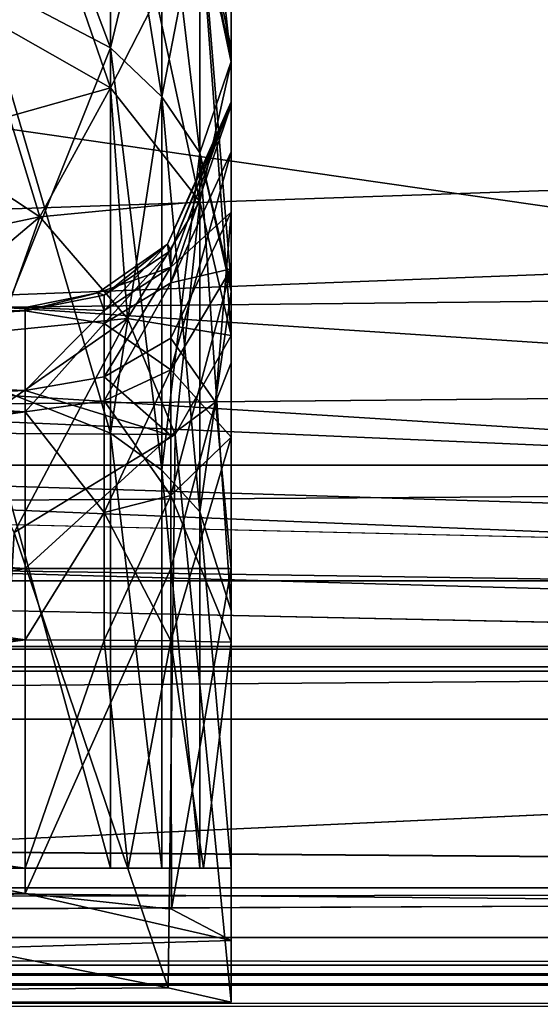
# Model space of a CAD drawing. Header units: metres. Extents: x -904 to 0, y -908 to 0.
# Tile 37 of 154: x -190 to -178, y -860 to -836. Entities that reach past the tile are written whole.
import ezdxf

# ---------------------------------------------------------------- set-up
doc = ezdxf.new("R2010")
doc.units = ezdxf.units.M

msp = doc.modelspace()

# ---------------------------------------------------------------- linework, layer by layer
at = {"layer": 'None01'}
for points in [[(-76.866982, -851.30072, 2029.104126), (-76.866982, -851.30072, 2023.752563), (-826.860718, -851.30072, 2029.104126)], [(-76.866982, -851.30072, 2023.752563), (-826.860718, -851.30072, 2023.752563), (-826.860718, -851.30072, 2029.104126)], [(-76.866982, -857.100769, 2034.904175), (-76.866982, -851.30072, 2029.104126), (-826.860718, -857.100769, 2034.904175)], [(-76.866982, -851.30072, 2029.104126), (-826.860718, -851.30072, 2029.104126), (-826.860718, -857.100769, 2034.904175)], [(-76.866982, -857.100769, 2051.215088), (-826.860718, -857.100769, 2051.215088), (-76.866982, -851.30072, 2057.015381)], [(-826.860718, -857.100769, 2051.215088), (-826.860718, -851.30072, 2057.015381), (-76.866982, -851.30072, 2057.015381)], [(-76.866982, -851.30072, 2063.059814), (-76.866982, -851.30072, 2057.015381), (-826.860718, -851.30072, 2063.059814)], [(-76.866982, -851.30072, 2057.015381), (-826.860718, -851.30072, 2057.015381), (-826.860718, -851.30072, 2063.059814)], [(-826.860718, -858.307312, 2023.139526), (-826.860718, -851.30072, 2023.752563), (-77.866982, -857.11731, 2023.243652)], [(-826.860718, -851.30072, 2023.752563), (-76.866982, -851.30072, 2023.752563), (-77.866982, -857.11731, 2023.243652)], [(-826.860718, -851.30072, 164.652542), (-826.860718, -851.30072, 170.004181), (-76.866982, -851.30072, 164.652542)], [(-826.860718, -851.30072, 170.004181), (-76.866982, -851.30072, 170.004181), (-76.866982, -851.30072, 164.652542)], [(-826.860718, -851.30072, 170.004181), (-826.860718, -857.100769, 175.804169), (-76.866982, -851.30072, 170.004181)], [(-826.860718, -857.100769, 175.804169), (-76.866982, -857.100769, 175.804169), (-76.866982, -851.30072, 170.004181)], [(-76.866982, -857.100769, 192.115189), (-826.860718, -857.100769, 192.115189), (-76.866982, -851.30072, 197.915314)], [(-826.860718, -857.100769, 192.115189), (-826.860718, -851.30072, 197.915314), (-76.866982, -851.30072, 197.915314)], [(-826.860718, -851.30072, 197.915314), (-826.860718, -851.30072, 203.959717), (-76.866982, -851.30072, 197.915314)], [(-826.860718, -851.30072, 203.959717), (-76.866982, -851.30072, 203.959717), (-76.866982, -851.30072, 197.915314)], [(-76.866982, -851.30072, 203.959717), (-826.860718, -851.30072, 203.959717), (-77.866982, -857.11731, 203.959717)], [(-77.866982, -857.11731, 203.959717), (-826.860718, -851.30072, 203.959717), (-826.860718, -860.329468, 203.959717)], [(-76.866982, -851.30072, 164.652542), (-76.866982, -858.307312, 164.039551), (-826.860718, -851.30072, 164.652542)], [(-76.866982, -858.307312, 164.039551), (-826.860718, -858.307312, 164.039551), (-826.860718, -851.30072, 164.652542)], [(-76.866982, -851.30072, 2063.059814), (-826.860718, -851.30072, 2063.059814), (-76.866982, -857.11731, 2063.059814)], [(-826.860718, -851.30072, 2063.059814), (-826.860718, -860.329468, 2063.059814), (-76.866982, -857.11731, 2063.059814)], [(-76.866982, -857.100769, 2051.215088), (-76.866982, -857.100769, 2034.904175), (-826.860718, -857.100769, 2051.215088)], [(-76.866982, -857.100769, 2034.904175), (-826.860718, -857.100769, 2034.904175), (-826.860718, -857.100769, 2051.215088)], [(-826.860718, -857.100769, 175.804169), (-826.860718, -857.100769, 192.115189), (-76.866982, -857.100769, 175.804169)], [(-826.860718, -857.100769, 192.115189), (-76.866982, -857.100769, 192.115189), (-76.866982, -857.100769, 175.804169)], [(-77.866982, -857.11731, 2023.243652), (-77.866982, -858.307312, 2023.139526), (-826.860718, -858.307312, 2023.139526)], [(-826.860718, -860.329468, 203.959717), (-77.866982, -860.329468, 203.959717), (-77.866982, -857.11731, 203.959717)], [(-76.866982, -857.11731, 2063.059814), (-826.860718, -860.329468, 2063.059814), (-77.866982, -860.329468, 2063.059814)], [(-77.866982, -858.307312, 2023.139526), (-77.866982, -858.974426, 2022.797363), (-826.860718, -858.307312, 2023.139526)], [(-77.866982, -858.974426, 2022.797363), (-826.860718, -858.974426, 2022.797363), (-826.860718, -858.307312, 2023.139526)], [(-76.866982, -858.307312, 164.039551), (-76.866982, -858.974426, 163.697372), (-826.860718, -858.307312, 164.039551)], [(-76.866982, -858.974426, 163.697372), (-826.860718, -858.974426, 163.697372), (-826.860718, -858.307312, 164.039551)], [(-77.866982, -858.974426, 2022.797363), (-77.866982, -859.218689, 2022.088501), (-826.860718, -858.974426, 2022.797363)], [(-77.866982, -859.218689, 2022.088501), (-826.860718, -859.218689, 2022.088501), (-826.860718, -858.974426, 2022.797363)], [(-76.866982, -858.974426, 163.697372), (-76.866982, -859.218689, 162.988464), (-826.860718, -858.974426, 163.697372)], [(-76.866982, -859.218689, 162.988464), (-826.860718, -859.218689, 162.988464), (-826.860718, -858.974426, 163.697372)], [(-77.866982, -859.218689, 2022.088501), (-77.866982, -859.460999, 2021.63208), (-826.860718, -859.218689, 2022.088501)], [(-77.866982, -859.460999, 2021.63208), (-826.860718, -859.460999, 2021.63208), (-826.860718, -859.218689, 2022.088501)], [(-76.866982, -859.218689, 162.988464), (-76.866982, -859.460999, 162.532104), (-826.860718, -859.218689, 162.988464)], [(-76.866982, -859.460999, 162.532104), (-826.860718, -859.460999, 162.532104), (-826.860718, -859.218689, 162.988464)], [(-77.866982, -859.460999, 2021.63208), (-77.866982, -859.977722, 2021.631104), (-826.860718, -859.460999, 2021.63208)], [(-77.866982, -859.977722, 2021.631104), (-826.860718, -859.977722, 2021.631104), (-826.860718, -859.460999, 2021.63208)], [(-76.866982, -859.460999, 162.532104), (-76.866982, -859.977722, 162.531128), (-826.860718, -859.460999, 162.532104)], [(-76.866982, -859.977722, 162.531128), (-826.860718, -859.977722, 162.531128), (-826.860718, -859.460999, 162.532104)]]:
    msp.add_3dface(points, dxfattribs=at)
at = {"layer": 'None0123'}
for points in [[(-797.406494, -846.830994, 214.358002), (-66.406494, -846.830994, 214.358002), (-797.406494, -851.830994, 214.358002)], [(-66.406494, -846.830994, 214.358002), (-66.406494, -851.830994, 214.358002), (-797.406494, -851.830994, 214.358002)], [(-66.406494, -851.830994, 2014.358032), (-66.406494, -846.830994, 2014.358032), (-797.406494, -851.830994, 2014.358032)], [(-66.406494, -846.830994, 2014.358032), (-797.406494, -846.830994, 2014.358032), (-797.406494, -851.830994, 2014.358032)], [(-66.406494, -846.830994, 2014.358032), (-66.406494, -846.830994, 214.358002), (-797.406494, -846.830994, 2014.358032)], [(-66.406494, -846.830994, 214.358002), (-797.406494, -846.830994, 214.358002), (-797.406494, -846.830994, 2014.358032)], [(-797.406494, -851.830994, 2014.358032), (-797.406494, -851.830994, 214.358002), (-66.406494, -851.830994, 2014.358032)], [(-797.406494, -851.830994, 214.358002), (-66.406494, -851.830994, 214.358002), (-66.406494, -851.830994, 2014.358032)]]:
    msp.add_3dface(points, dxfattribs=at)
at = {"layer": 'None012319'}
for points in [[(-185.347168, -836.699768, 2030.17334), (-188.276535, -826.955139, 2020.184204), (-186.1082, -833.108459, 2031.502319)], [(-185.347168, -836.699768, 2030.17334), (-185.347168, -833.987732, 2019.452271), (-188.276535, -826.955139, 2020.184204)], [(-191.52034, -834.986572, 2045.314209), (-188.276108, -836.690491, 2043.974121), (-191.520187, -828.106812, 2033.570435)], [(-188.276108, -836.690491, 2043.974121), (-188.275879, -830.109985, 2032.741577), (-191.520187, -828.106812, 2033.570435)], [(-188.276108, -836.690491, 2043.974121), (-187.033295, -837.881104, 2043.037842), (-188.275879, -830.109985, 2032.741577)], [(-187.033295, -837.881104, 2043.037842), (-187.033066, -831.509888, 2032.162842), (-188.275879, -830.109985, 2032.741577)], [(-188.276108, -837.664368, 1976.906738), (-191.52034, -835.820862, 1975.766357), (-188.276123, -830.345154, 1992.447998)], [(-188.276108, -837.664368, 1976.906738), (-188.276123, -830.345154, 1992.447998), (-186.108383, -833.418518, 1993.486938)], [(-187.033295, -837.881104, 2043.037842), (-186.108383, -839.240601, 2041.968628), (-187.033066, -831.509888, 2032.162842)], [(-187.033066, -831.509888, 2032.162842), (-186.108383, -839.240601, 2041.968628), (-186.1082, -833.108459, 2031.502319)], [(-186.1082, -833.108459, 2031.502319), (-186.108383, -839.240601, 2041.968628), (-185.347168, -842.45697, 2039.865723)], [(-185.347168, -842.45697, 2039.865723), (-185.347168, -836.699768, 2030.17334), (-186.1082, -833.108459, 2031.502319)], [(-186.108368, -840.423401, 1978.613403), (-188.276108, -837.664368, 1976.906738), (-186.108383, -833.418518, 1993.486938)], [(-186.108368, -840.423401, 1978.613403), (-186.108383, -833.418518, 1993.486938), (-185.347168, -837.041077, 1994.720703)], [(-185.347168, -837.041077, 1994.720703), (-186.108383, -833.418518, 1993.486938), (-185.347168, -833.77832, 2009.907471)], [(-185.347168, -833.77832, 2009.907471), (-185.347168, -833.599243, 2013.958618), (-185.347168, -838.00415, 2011.807983)], [(-185.347168, -838.00415, 2011.807983), (-185.347168, -833.599243, 2013.958618), (-185.347168, -838.084717, 2014.13562)], [(-185.347168, -833.599243, 2013.958618), (-185.347168, -833.830994, 2018.005981), (-185.347168, -838.084717, 2014.13562)], [(-185.347168, -837.041077, 1994.720703), (-185.347168, -833.77832, 2009.907471), (-185.347168, -838.00415, 2011.807983)], [(-185.347168, -838.084717, 2014.13562), (-185.347168, -833.830994, 2018.005981), (-185.347168, -833.987732, 2019.452271)], [(-185.347168, -838.084717, 2014.13562), (-185.347168, -833.987732, 2019.452271), (-185.347168, -839.213806, 2019.024902)], [(-185.347168, -833.987732, 2019.452271), (-185.347168, -836.699768, 2030.17334), (-185.347168, -839.213806, 2019.024902)], [(-191.520248, -844.780762, 2054.768555), (-188.27597, -846.056519, 2053.015869), (-191.52034, -834.986572, 2045.314209)], [(-188.27597, -846.056519, 2053.015869), (-188.276108, -836.690491, 2043.974121), (-191.52034, -834.986572, 2045.314209)], [(-191.52034, -835.820862, 1975.766357), (-188.276108, -837.664368, 1976.906738), (-192.818054, -838.938538, 1970.785522)], [(-188.27597, -846.056519, 2053.015869), (-187.033157, -846.947876, 2051.791016), (-188.276108, -836.690491, 2043.974121)], [(-187.033157, -846.947876, 2051.791016), (-187.033295, -837.881104, 2043.037842), (-188.276108, -836.690491, 2043.974121)], [(-185.347168, -839.213806, 2019.024902), (-185.347168, -836.699768, 2030.17334), (-185.347168, -842.056396, 2023.023315)], [(-185.347168, -836.699768, 2030.17334), (-185.347168, -842.45697, 2039.865723), (-185.347168, -842.056396, 2023.023315)], [(-185.347168, -843.677917, 1980.626709), (-186.108368, -840.423401, 1978.613403), (-185.347168, -837.041077, 1994.720703)], [(-185.347168, -838.00415, 2011.807983), (-185.347168, -840.683655, 2001.088501), (-185.347168, -837.041077, 1994.720703)], [(-185.347168, -840.683655, 2001.088501), (-185.347168, -843.677917, 1980.626709), (-185.347168, -837.041077, 1994.720703)], [(-188.276108, -837.664368, 1976.906738), (-189.995285, -840.799683, 1971.027344), (-192.818054, -838.938538, 1970.785522)], [(-189.995285, -840.799683, 1971.027344), (-188.276108, -837.664368, 1976.906738), (-186.108368, -840.423401, 1978.613403)], [(-187.033157, -846.947876, 2051.791016), (-186.108276, -847.965576, 2050.392578), (-187.033295, -837.881104, 2043.037842)], [(-186.108276, -847.965576, 2050.392578), (-186.108383, -839.240601, 2041.968628), (-187.033295, -837.881104, 2043.037842)], [(-186.81163, -842.020325, 2007.116455), (-185.347168, -838.00415, 2011.807983), (-186.891373, -841.457764, 2011.684082)], [(-185.347168, -838.00415, 2011.807983), (-185.347168, -838.084717, 2014.13562), (-186.891373, -841.457764, 2011.684082)], [(-185.347168, -838.084717, 2014.13562), (-186.811127, -841.617004, 2013.994873), (-186.891373, -841.457764, 2011.684082)], [(-185.347168, -840.683655, 2001.088501), (-185.347168, -838.00415, 2011.807983), (-186.81163, -842.020325, 2007.116455)], [(-186.811554, -842.40387, 2017.498779), (-186.811127, -841.617004, 2013.994873), (-185.347168, -838.084717, 2014.13562)], [(-185.347168, -838.084717, 2014.13562), (-185.347168, -839.213806, 2019.024902), (-186.811554, -842.40387, 2017.498779)], [(-192.818054, -838.938538, 1970.785522), (-189.995285, -840.799683, 1971.027344), (-195.702103, -841.994202, 1966.583374)], [(-185.347168, -839.213806, 2019.024902), (-186.811646, -844.512878, 2020.480591), (-186.811554, -842.40387, 2017.498779)], [(-185.347168, -839.213806, 2019.024902), (-185.347168, -842.056396, 2023.023315), (-186.811646, -844.512878, 2020.480591)], [(-186.108383, -839.240601, 2041.968628), (-185.347168, -850.372986, 2047.411255), (-185.347168, -842.45697, 2039.865723)], [(-186.108276, -847.965576, 2050.392578), (-185.347168, -850.372986, 2047.411255), (-186.108383, -839.240601, 2041.968628)], [(-187.863327, -843.263916, 1971.96167), (-189.995285, -840.799683, 1971.027344), (-186.108368, -840.423401, 1978.613403)], [(-186.108368, -840.423401, 1978.613403), (-185.347168, -843.677917, 1980.626709), (-187.863327, -843.263916, 1971.96167)], [(-195.702103, -841.994202, 1966.583374), (-189.995285, -840.799683, 1971.027344), (-193.608856, -843.838928, 1966.147949)], [(-193.608856, -843.838928, 1966.147949), (-189.995285, -840.799683, 1971.027344), (-187.863327, -843.263916, 1971.96167)], [(-186.81163, -843.745361, 2002.856567), (-185.347168, -840.683655, 2001.088501), (-186.81163, -842.020325, 2007.116455)], [(-185.347168, -840.683655, 2001.088501), (-186.81163, -843.745361, 2002.856567), (-185.727768, -845.300476, 1999.085938)], [(-185.347168, -844.343872, 1997.428833), (-185.347168, -840.683655, 2001.088501), (-185.727768, -845.300476, 1999.085938)], [(-185.347168, -840.683655, 2001.088501), (-185.347168, -844.343872, 1997.428833), (-185.347168, -843.677917, 1980.626709)], [(-186.891373, -841.457764, 2011.684082), (-188.585342, -842.646057, 2011.640747), (-186.81163, -842.020325, 2007.116455)], [(-188.585342, -842.646057, 2011.640747), (-186.891373, -841.457764, 2011.684082), (-188.433914, -842.700806, 2013.970825)], [(-186.891373, -841.457764, 2011.684082), (-186.811127, -841.617004, 2013.994873), (-188.433914, -842.700806, 2013.970825)], [(-188.433701, -843.391907, 2017.053101), (-188.433914, -842.700806, 2013.970825), (-186.811127, -841.617004, 2013.994873)], [(-188.433701, -843.391907, 2017.053101), (-186.811127, -841.617004, 2013.994873), (-186.811554, -842.40387, 2017.498779)], [(-188.585342, -842.646057, 2011.640747), (-188.433746, -843.071533, 2007.380615), (-186.81163, -842.020325, 2007.116455)], [(-186.81163, -842.020325, 2007.116455), (-188.433746, -843.071533, 2007.380615), (-188.433868, -844.684021, 2003.398682)], [(-188.433868, -844.684021, 2003.398682), (-186.81163, -843.745361, 2002.856567), (-186.81163, -842.020325, 2007.116455)], [(-185.347168, -842.056396, 2023.023315), (-186.811554, -847.56604, 2022.485107), (-186.811646, -844.512878, 2020.480591)], [(-185.347168, -842.056396, 2023.023315), (-185.347168, -846.149963, 2025.725586), (-186.811554, -847.56604, 2022.485107)], [(-185.347168, -842.056396, 2023.023315), (-185.347168, -842.45697, 2039.865723), (-185.347168, -846.149963, 2025.725586)], [(-188.433746, -845.265869, 2019.70105), (-188.433701, -843.391907, 2017.053101), (-186.811554, -842.40387, 2017.498779)], [(-186.811554, -842.40387, 2017.498779), (-186.811646, -844.512878, 2020.480591), (-188.433746, -845.265869, 2019.70105)], [(-185.347168, -842.45697, 2039.865723), (-185.347168, -850.372986, 2047.411255), (-185.347168, -846.149963, 2025.725586)], [(-188.585342, -842.646057, 2011.640747), (-190.347168, -843.000854, 2011.626465), (-188.433746, -843.071533, 2007.380615)], [(-190.347168, -843.000854, 2011.626465), (-188.585342, -842.646057, 2011.640747), (-190.347168, -843.081726, 2013.962646)], [(-188.585342, -842.646057, 2011.640747), (-188.433914, -842.700806, 2013.970825), (-190.347168, -843.081726, 2013.962646)], [(-190.347168, -843.081726, 2013.962646), (-188.433914, -842.700806, 2013.970825), (-188.433701, -843.391907, 2017.053101)], [(-230.347168, -843.000854, 2011.626465), (-230.347168, -843.440674, 2007.473389), (-190.347168, -843.000854, 2011.626465)], [(-230.347168, -843.440674, 2007.473389), (-190.347168, -845.01355, 2003.588989), (-190.347168, -843.000854, 2011.626465)], [(-230.347168, -843.081726, 2013.962646), (-230.347168, -843.000854, 2011.626465), (-190.347168, -843.081726, 2013.962646)], [(-230.347168, -843.000854, 2011.626465), (-190.347168, -843.000854, 2011.626465), (-190.347168, -843.081726, 2013.962646)], [(-190.347168, -843.081726, 2013.962646), (-190.347168, -845.530701, 2019.427612), (-230.347168, -843.081726, 2013.962646)], [(-190.347168, -845.530701, 2019.427612), (-230.347168, -845.530701, 2019.427612), (-230.347168, -843.081726, 2013.962646)], [(-190.347168, -843.000854, 2011.626465), (-190.347168, -845.01355, 2003.588989), (-188.433746, -843.071533, 2007.380615)], [(-188.433746, -843.071533, 2007.380615), (-190.347168, -845.01355, 2003.588989), (-188.433868, -844.684021, 2003.398682)], [(-190.347168, -845.530701, 2019.427612), (-190.347168, -843.081726, 2013.962646), (-188.433701, -843.391907, 2017.053101)], [(-230.347168, -843.440674, 2007.473389), (-230.347168, -845.01355, 2003.588989), (-190.347168, -845.01355, 2003.588989)], [(-191.863922, -846.05188, 1966.328003), (-193.608856, -843.838928, 1966.147949), (-187.863327, -843.263916, 1971.96167)], [(-187.863327, -843.263916, 1971.96167), (-186.705734, -846.083557, 1973.380981), (-191.863922, -846.05188, 1966.328003)], [(-190.347168, -845.530701, 2019.427612), (-188.433701, -843.391907, 2017.053101), (-188.433746, -845.265869, 2019.70105)], [(-185.347168, -843.677917, 1980.626709), (-186.705734, -846.083557, 1973.380981), (-187.863327, -843.263916, 1971.96167)], [(-185.347168, -843.677917, 1980.626709), (-185.347168, -859.87915, 1980.626709), (-186.705734, -846.083557, 1973.380981)], [(-185.347168, -844.343872, 1997.428833), (-185.347168, -849.343445, 1996.089355), (-185.347168, -843.677917, 1980.626709)], [(-185.347168, -843.677917, 1980.626709), (-185.347168, -849.343445, 1996.089355), (-185.347168, -859.87915, 1980.626709)], [(-186.81163, -843.745361, 2002.856567), (-188.433868, -844.684021, 2003.398682), (-186.81163, -846.11145, 2000.490845)], [(-185.727768, -845.300476, 1999.085938), (-186.81163, -843.745361, 2002.856567), (-186.81163, -846.11145, 2000.490845)], [(-185.727768, -845.300476, 1999.085938), (-185.347168, -849.343445, 1996.089355), (-185.347168, -844.343872, 1997.428833)], [(-186.811646, -844.512878, 2020.480591), (-188.433701, -847.977356, 2021.4823), (-188.433746, -845.265869, 2019.70105)], [(-186.811646, -844.512878, 2020.480591), (-186.811554, -847.56604, 2022.485107), (-188.433701, -847.977356, 2021.4823)], [(-191.520477, -856.61731, 2061.012939), (-188.275955, -856.61731, 2058.708252), (-191.520248, -844.780762, 2054.768555)], [(-188.275955, -856.61731, 2058.708252), (-188.27597, -846.056519, 2053.015869), (-191.520248, -844.780762, 2054.768555)], [(-186.81163, -846.11145, 2000.490845), (-188.433868, -844.684021, 2003.398682), (-190.347168, -845.01355, 2003.588989)], [(-230.347168, -845.01355, 2003.588989), (-230.347168, -846.843628, 2001.759155), (-190.347168, -845.01355, 2003.588989)], [(-230.347168, -846.843628, 2001.759155), (-190.347168, -849.343445, 2001.089355), (-190.347168, -845.01355, 2003.588989)], [(-190.347168, -845.01355, 2003.588989), (-190.347168, -849.343445, 2001.089355), (-186.81163, -846.11145, 2000.490845)], [(-188.433701, -847.977356, 2021.4823), (-190.347168, -845.530701, 2019.427612), (-188.433746, -845.265869, 2019.70105)], [(-186.81163, -846.11145, 2000.490845), (-186.81163, -849.343445, 1999.624878), (-185.727768, -845.300476, 1999.085938)], [(-186.81163, -849.343445, 1999.624878), (-185.347168, -849.343445, 1996.089355), (-185.727768, -845.300476, 1999.085938)], [(-190.347168, -845.530701, 2019.427612), (-190.347168, -851.076965, 2021.685913), (-230.347168, -845.530701, 2019.427612)], [(-190.347168, -851.076965, 2021.685913), (-230.347168, -851.076965, 2021.685913), (-230.347168, -845.530701, 2019.427612)], [(-190.347168, -851.076965, 2021.685913), (-190.347168, -845.530701, 2019.427612), (-188.433701, -847.977356, 2021.4823)], [(-186.705734, -846.083557, 1973.380981), (-190.62085, -848.462891, 1967.093872), (-191.863922, -846.05188, 1966.328003)], [(-186.705734, -846.083557, 1973.380981), (-186.877533, -859.527161, 1972.9552), (-190.62085, -848.462891, 1967.093872)], [(-188.275955, -856.61731, 2058.708252), (-187.032104, -856.61731, 2057.087158), (-188.27597, -846.056519, 2053.015869)], [(-187.032104, -856.61731, 2057.087158), (-187.033157, -846.947876, 2051.791016), (-188.27597, -846.056519, 2053.015869)], [(-185.347168, -859.87915, 1980.626709), (-186.877533, -859.527161, 1972.9552), (-186.705734, -846.083557, 1973.380981)], [(-190.347168, -849.343445, 2001.089355), (-186.81163, -849.343445, 1999.624878), (-186.81163, -846.11145, 2000.490845)], [(-185.347168, -846.149963, 2025.725586), (-186.811646, -851.095215, 2023.150391), (-186.811554, -847.56604, 2022.485107)], [(-185.347168, -846.149963, 2025.725586), (-185.347168, -851.133545, 2026.685913), (-186.811646, -851.095215, 2023.150391)], [(-185.347168, -846.149963, 2025.725586), (-185.347168, -850.372986, 2047.411255), (-185.347168, -851.133545, 2026.685913)], [(-230.347168, -846.843628, 2001.759155), (-230.347168, -849.343445, 2001.089355), (-190.347168, -849.343445, 2001.089355)], [(-187.032104, -856.61731, 2057.087158), (-186.105042, -856.61731, 2055.218994), (-187.033157, -846.947876, 2051.791016)], [(-186.105042, -856.61731, 2055.218994), (-186.108276, -847.965576, 2050.392578), (-187.033157, -846.947876, 2051.791016)], [(-186.811554, -847.56604, 2022.485107), (-188.433914, -851.081848, 2022.066895), (-188.433701, -847.977356, 2021.4823)], [(-186.811554, -847.56604, 2022.485107), (-186.811646, -851.095215, 2023.150391), (-188.433914, -851.081848, 2022.066895)], [(-188.433914, -851.081848, 2022.066895), (-190.347168, -851.076965, 2021.685913), (-188.433701, -847.977356, 2021.4823)], [(-186.105042, -856.61731, 2055.218994), (-185.347168, -856.61731, 2051.058594), (-186.108276, -847.965576, 2050.392578)], [(-185.347168, -856.61731, 2051.058594), (-185.347168, -850.372986, 2047.411255), (-186.108276, -847.965576, 2050.392578)], [(-186.877533, -859.527161, 1972.9552), (-191.206024, -858.660828, 1966.483643), (-190.62085, -848.462891, 1967.093872)], [(-230.347168, -857.238892, 2001.089355), (-190.347168, -857.238892, 2001.089355), (-230.347168, -849.343445, 2001.089355)], [(-190.347168, -857.238892, 2001.089355), (-190.347168, -849.343445, 2001.089355), (-230.347168, -849.343445, 2001.089355)], [(-186.793167, -857.613037, 1999.606323), (-186.81163, -849.343445, 1999.624878), (-190.347168, -857.238892, 2001.089355)], [(-186.81163, -849.343445, 1999.624878), (-190.347168, -849.343445, 2001.089355), (-190.347168, -857.238892, 2001.089355)], [(-185.347168, -849.343445, 1996.089355), (-186.81163, -849.343445, 1999.624878), (-186.793167, -857.613037, 1999.606323)], [(-185.347168, -858.381042, 1996.089355), (-185.347168, -849.343445, 1996.089355), (-186.793167, -857.613037, 1999.606323)], [(-185.347168, -849.343445, 1996.089355), (-185.347198, -859.87854, 1980.868408), (-185.347168, -859.87915, 1980.626709)], [(-185.347168, -849.343445, 1996.089355), (-185.347168, -858.381042, 1996.089355), (-185.347198, -859.87854, 1980.868408)], [(-185.347168, -850.372986, 2047.411255), (-185.347168, -856.61731, 2026.685913), (-185.347168, -851.133545, 2026.685913)], [(-185.347168, -850.372986, 2047.411255), (-185.347168, -856.61731, 2051.058594), (-185.347168, -856.61731, 2026.685913)], [(-190.347168, -851.076965, 2021.685913), (-190.347168, -856.61731, 2021.685913), (-230.347168, -851.076965, 2021.685913)], [(-190.347168, -856.61731, 2021.685913), (-230.347168, -856.61731, 2021.685913), (-230.347168, -851.076965, 2021.685913)], [(-190.347168, -851.076965, 2021.685913), (-188.433914, -851.081848, 2022.066895), (-190.347168, -856.61731, 2021.685913)], [(-188.433914, -851.081848, 2022.066895), (-187.847168, -856.61731, 2022.355835), (-190.347168, -856.61731, 2021.685913)], [(-188.433914, -851.081848, 2022.066895), (-186.811646, -851.095215, 2023.150391), (-187.847168, -856.61731, 2022.355835)], [(-186.811646, -851.095215, 2023.150391), (-186.017044, -856.61731, 2024.185913), (-187.847168, -856.61731, 2022.355835)], [(-186.811646, -851.095215, 2023.150391), (-185.347168, -851.133545, 2026.685913), (-186.017044, -856.61731, 2024.185913)], [(-185.347168, -851.133545, 2026.685913), (-185.347168, -856.61731, 2026.685913), (-186.017044, -856.61731, 2024.185913)], [(-195.347168, -856.61731, 2061.818848), (-235.347168, -856.61731, 2051.058594), (-185.347168, -856.61731, 2051.058594)], [(-185.347168, -856.61731, 2051.058594), (-235.347168, -856.61731, 2051.058594), (-230.347168, -856.61731, 2021.685913)], [(-230.347168, -856.61731, 2021.685913), (-190.347168, -856.61731, 2021.685913), (-185.347168, -856.61731, 2051.058594)], [(-186.105042, -856.61731, 2055.218994), (-195.347168, -856.61731, 2061.818848), (-185.347168, -856.61731, 2051.058594)], [(-186.105042, -856.61731, 2055.218994), (-187.032104, -856.61731, 2057.087158), (-195.347168, -856.61731, 2061.818848)], [(-187.032104, -856.61731, 2057.087158), (-188.275955, -856.61731, 2058.708252), (-195.347168, -856.61731, 2061.818848)], [(-195.347168, -856.61731, 2061.818848), (-188.275955, -856.61731, 2058.708252), (-191.520477, -856.61731, 2061.012939)], [(-190.347168, -856.61731, 2021.685913), (-185.347168, -856.61731, 2026.685913), (-185.347168, -856.61731, 2051.058594)], [(-187.847168, -856.61731, 2022.355835), (-186.017044, -856.61731, 2024.185913), (-190.347168, -856.61731, 2021.685913)], [(-186.017044, -856.61731, 2024.185913), (-185.347168, -856.61731, 2026.685913), (-190.347168, -856.61731, 2021.685913)], [(-230.347168, -857.238892, 2001.089355), (-235.347198, -859.87854, 1980.868408), (-190.347168, -857.238892, 2001.089355)], [(-235.347198, -859.87854, 1980.868408), (-185.347168, -858.381042, 1996.089355), (-190.347168, -857.238892, 2001.089355)], [(-190.347168, -857.238892, 2001.089355), (-185.347168, -858.381042, 1996.089355), (-186.793167, -857.613037, 1999.606323)], [(-185.347198, -859.87854, 1980.868408), (-185.347168, -858.381042, 1996.089355), (-235.347198, -859.87854, 1980.868408)], [(-191.206024, -858.660828, 1966.483643), (-186.877533, -859.527161, 1972.9552), (-235.347198, -859.87854, 1980.868408)], [(-186.877533, -859.527161, 1972.9552), (-185.347168, -859.87915, 1980.626709), (-235.347198, -859.87854, 1980.868408)], [(-235.347198, -859.87854, 1980.868408), (-185.347168, -859.87915, 1980.626709), (-185.347198, -859.87854, 1980.868408)]]:
    msp.add_3dface(points, dxfattribs=at)
at = {"layer": 'None012320'}
for points in [[(-188.276123, -830.345154, 236.26799), (-191.520355, -828.292908, 236.966064), (-188.276108, -837.664368, 251.809235)], [(-191.520355, -828.292908, 236.966064), (-191.52034, -835.820862, 252.949615), (-188.276108, -837.664368, 251.809235)], [(-186.108383, -833.418518, 235.229065), (-185.347168, -837.041077, 233.995239), (-186.108368, -829.968689, 219.170975)], [(-185.347168, -837.041077, 233.995239), (-185.347168, -833.77832, 218.808563), (-186.108368, -829.968689, 219.170975)], [(-188.276108, -836.690491, 184.741867), (-191.52034, -834.986572, 183.40184), (-188.275879, -830.109985, 195.974457)], [(-188.275879, -830.109985, 195.974457), (-187.033066, -831.509888, 196.553131), (-188.276108, -836.690491, 184.741867)], [(-186.108383, -833.418518, 235.229065), (-188.276123, -830.345154, 236.26799), (-186.108368, -840.423401, 250.102539)], [(-188.276123, -830.345154, 236.26799), (-188.276108, -837.664368, 251.809235), (-186.108368, -840.423401, 250.102539)], [(-187.033066, -831.509888, 196.553131), (-187.033295, -837.881104, 185.678192), (-188.276108, -836.690491, 184.741867)], [(-187.033295, -837.881104, 185.678192), (-187.033066, -831.509888, 196.553131), (-186.1082, -833.108459, 197.213654)], [(-186.108383, -839.240601, 186.74736), (-187.033295, -837.881104, 185.678192), (-186.1082, -833.108459, 197.213654)], [(-186.1082, -833.108459, 197.213654), (-185.347168, -837.02063, 197.795044), (-186.108383, -839.240601, 186.74736)], [(-186.1082, -833.108459, 197.213654), (-185.347168, -833.987732, 209.263779), (-185.347168, -837.02063, 197.795044)], [(-186.108368, -840.423401, 250.102539), (-185.347168, -843.677917, 248.08934), (-186.108383, -833.418518, 235.229065)], [(-185.347168, -843.677917, 248.08934), (-185.347168, -837.041077, 233.995239), (-186.108383, -833.418518, 235.229065)], [(-185.347168, -838.084717, 214.580383), (-185.347168, -833.830994, 210.710022), (-185.347168, -833.599243, 214.757324)], [(-185.347168, -838.084717, 214.580383), (-185.347168, -833.599243, 214.757324), (-185.347168, -838.00415, 216.908035)], [(-185.347168, -833.599243, 214.757324), (-185.347168, -833.77832, 218.808563), (-185.347168, -838.00415, 216.908035)], [(-185.347168, -838.00415, 216.908035), (-185.347168, -833.77832, 218.808563), (-185.347168, -837.041077, 233.995239)], [(-185.347168, -833.987732, 209.263779), (-185.347168, -833.830994, 210.710022), (-185.347168, -838.084717, 214.580383)], [(-185.347168, -837.02063, 197.795044), (-185.347168, -833.987732, 209.263779), (-185.347168, -839.213806, 209.691086)], [(-185.347168, -839.213806, 209.691086), (-185.347168, -833.987732, 209.263779), (-185.347168, -838.084717, 214.580383)], [(-191.520248, -844.780762, 173.947556), (-191.52034, -834.986572, 183.40184), (-188.276108, -836.690491, 184.741867)], [(-191.52034, -835.820862, 252.949615), (-192.818054, -838.938538, 257.93042), (-189.995285, -840.799683, 257.688599)], [(-188.276108, -837.664368, 251.809235), (-191.52034, -835.820862, 252.949615), (-189.995285, -840.799683, 257.688599)], [(-188.27597, -846.056519, 175.700211), (-191.520248, -844.780762, 173.947556), (-188.276108, -836.690491, 184.741867)], [(-188.276108, -836.690491, 184.741867), (-187.033295, -837.881104, 185.678192), (-188.27597, -846.056519, 175.700211)], [(-185.347168, -837.02063, 197.795044), (-185.347168, -842.610779, 188.65918), (-186.108383, -839.240601, 186.74736)], [(-185.347168, -842.610779, 188.65918), (-185.347168, -837.02063, 197.795044), (-185.347168, -842.056396, 205.692657)], [(-185.347168, -842.056396, 205.692657), (-185.347168, -837.02063, 197.795044), (-185.347168, -839.213806, 209.691086)], [(-185.347168, -838.00415, 216.908035), (-185.347168, -837.041077, 233.995239), (-185.347168, -840.683655, 227.627472)], [(-185.347168, -837.041077, 233.995239), (-185.347168, -843.677917, 248.08934), (-185.347168, -840.683655, 227.627472)], [(-188.276108, -837.664368, 251.809235), (-189.995285, -840.799683, 257.688599), (-187.863327, -843.263916, 256.754333)], [(-186.108368, -840.423401, 250.102539), (-188.276108, -837.664368, 251.809235), (-187.863327, -843.263916, 256.754333)], [(-187.033295, -837.881104, 185.678192), (-187.033157, -846.947876, 176.924942), (-188.27597, -846.056519, 175.700211)], [(-187.033157, -846.947876, 176.924942), (-187.033295, -837.881104, 185.678192), (-186.108383, -839.240601, 186.74736)], [(-186.891373, -841.457764, 217.031876), (-185.347168, -838.00415, 216.908035), (-186.81163, -842.020325, 221.599594)], [(-186.891373, -841.457764, 217.031876), (-186.811127, -841.617004, 214.721085), (-185.347168, -838.00415, 216.908035)], [(-185.347168, -838.00415, 216.908035), (-185.347168, -840.683655, 227.627472), (-186.81163, -842.020325, 221.599594)], [(-186.811554, -842.40387, 211.217209), (-185.347168, -839.213806, 209.691086), (-185.347168, -838.084717, 214.580383)], [(-185.347168, -838.084717, 214.580383), (-186.811127, -841.617004, 214.721085), (-186.811554, -842.40387, 211.217209)], [(-186.811127, -841.617004, 214.721085), (-185.347168, -838.084717, 214.580383), (-185.347168, -838.00415, 216.908035)], [(-189.995285, -840.799683, 257.688599), (-192.818054, -838.938538, 257.93042), (-193.608856, -843.838928, 262.568085)], [(-186.108276, -847.965576, 178.323425), (-187.033157, -846.947876, 176.924942), (-186.108383, -839.240601, 186.74736)], [(-185.347168, -842.056396, 205.692657), (-185.347168, -839.213806, 209.691086), (-186.811554, -842.40387, 211.217209)], [(-186.108383, -839.240601, 186.74736), (-185.347168, -842.610779, 188.65918), (-186.108276, -847.965576, 178.323425)], [(-187.863327, -843.263916, 256.754333), (-186.705734, -846.083557, 255.335068), (-186.108368, -840.423401, 250.102539)], [(-186.705734, -846.083557, 255.335068), (-185.347168, -843.677917, 248.08934), (-186.108368, -840.423401, 250.102539)], [(-189.995285, -840.799683, 257.688599), (-193.608856, -843.838928, 262.568085), (-191.863922, -846.05188, 262.387939)], [(-187.863327, -843.263916, 256.754333), (-189.995285, -840.799683, 257.688599), (-191.863922, -846.05188, 262.387939)], [(-185.347168, -840.683655, 227.627472), (-186.81163, -843.745361, 225.859406), (-186.81163, -842.020325, 221.599594)], [(-186.81163, -843.745361, 225.859406), (-185.347168, -840.683655, 227.627472), (-185.727768, -845.300476, 229.63002)], [(-185.347168, -840.683655, 227.627472), (-185.347168, -844.343872, 231.287125), (-185.727768, -845.300476, 229.63002)], [(-185.347168, -840.683655, 227.627472), (-185.347168, -843.677917, 248.08934), (-185.347168, -844.343872, 231.287125)], [(-188.585342, -842.646057, 217.075302), (-186.891373, -841.457764, 217.031876), (-188.433746, -843.071533, 221.335358)], [(-188.585342, -842.646057, 217.075302), (-188.433914, -842.700806, 214.745117), (-186.891373, -841.457764, 217.031876)], [(-188.433914, -842.700806, 214.745117), (-186.811127, -841.617004, 214.721085), (-186.891373, -841.457764, 217.031876)], [(-188.433746, -843.071533, 221.335358), (-186.891373, -841.457764, 217.031876), (-186.81163, -842.020325, 221.599594)], [(-186.811127, -841.617004, 214.721085), (-188.433914, -842.700806, 214.745117), (-188.433701, -843.391907, 211.662933)], [(-186.811127, -841.617004, 214.721085), (-188.433701, -843.391907, 211.662933), (-186.811554, -842.40387, 211.217209)], [(-186.81163, -842.020325, 221.599594), (-186.81163, -843.745361, 225.859406), (-188.433868, -844.684021, 225.317368)], [(-186.81163, -842.020325, 221.599594), (-188.433868, -844.684021, 225.317368), (-188.433746, -843.071533, 221.335358)], [(-185.347168, -846.149963, 202.990433), (-185.347168, -842.056396, 205.692657), (-186.811646, -844.512878, 208.235382)], [(-186.811646, -844.512878, 208.235382), (-185.347168, -842.056396, 205.692657), (-186.811554, -842.40387, 211.217209)], [(-185.347168, -846.149963, 202.990433), (-185.347168, -842.610779, 188.65918), (-185.347168, -842.056396, 205.692657)], [(-186.811554, -842.40387, 211.217209), (-188.433701, -843.391907, 211.662933), (-186.811646, -844.512878, 208.235382)], [(-190.347168, -843.000854, 217.089584), (-188.585342, -842.646057, 217.075302), (-188.433746, -843.071533, 221.335358)], [(-190.347168, -843.000854, 217.089584), (-190.347168, -843.081726, 214.753342), (-188.585342, -842.646057, 217.075302)], [(-190.347168, -843.081726, 214.753342), (-188.433914, -842.700806, 214.745117), (-188.585342, -842.646057, 217.075302)], [(-188.433914, -842.700806, 214.745117), (-190.347168, -843.081726, 214.753342), (-188.433701, -843.391907, 211.662933)], [(-185.347168, -842.610779, 188.65918), (-185.347168, -850.372986, 181.304794), (-186.108276, -847.965576, 178.323425)], [(-185.347168, -850.372986, 181.304794), (-185.347168, -842.610779, 188.65918), (-185.347168, -846.149963, 202.990433)], [(-230.347168, -843.000854, 217.089584), (-190.347168, -843.000854, 217.089584), (-230.347168, -843.440674, 221.242554)], [(-190.347168, -843.000854, 217.089584), (-190.347168, -845.01355, 225.12706), (-230.347168, -843.440674, 221.242554)], [(-230.347168, -843.081726, 214.753342), (-190.347168, -843.081726, 214.753342), (-230.347168, -843.000854, 217.089584)], [(-190.347168, -843.081726, 214.753342), (-190.347168, -843.000854, 217.089584), (-230.347168, -843.000854, 217.089584)], [(-230.347168, -843.081726, 214.753342), (-230.347168, -845.530701, 209.288361), (-190.347168, -843.081726, 214.753342)], [(-230.347168, -845.530701, 209.288361), (-190.347168, -845.530701, 209.288361), (-190.347168, -843.081726, 214.753342)], [(-188.433746, -843.071533, 221.335358), (-190.347168, -845.01355, 225.12706), (-190.347168, -843.000854, 217.089584)], [(-188.433868, -844.684021, 225.317368), (-190.347168, -845.01355, 225.12706), (-188.433746, -843.071533, 221.335358)], [(-188.433701, -843.391907, 211.662933), (-190.347168, -843.081726, 214.753342), (-190.347168, -845.530701, 209.288361)], [(-230.347168, -843.440674, 221.242554), (-190.347168, -845.01355, 225.12706), (-230.347168, -845.01355, 225.12706)], [(-191.863922, -846.05188, 262.387939), (-190.62085, -848.462891, 261.622162), (-187.863327, -843.263916, 256.754333)], [(-190.62085, -848.462891, 261.622162), (-186.705734, -846.083557, 255.335068), (-187.863327, -843.263916, 256.754333)], [(-188.433746, -845.265869, 209.014969), (-188.433701, -843.391907, 211.662933), (-190.347168, -845.530701, 209.288361)], [(-188.433701, -843.391907, 211.662933), (-188.433746, -845.265869, 209.014969), (-186.811646, -844.512878, 208.235382)], [(-185.347168, -843.677917, 248.08934), (-186.705734, -846.083557, 255.335068), (-185.347168, -859.87915, 248.08934)], [(-185.347168, -843.677917, 248.08934), (-185.347168, -849.343445, 232.626633), (-185.347168, -844.343872, 231.287125)], [(-185.347168, -843.677917, 248.08934), (-185.347168, -859.87915, 248.08934), (-185.347168, -849.343445, 232.626633)], [(-186.81163, -846.11145, 228.225174), (-188.433868, -844.684021, 225.317368), (-186.81163, -843.745361, 225.859406)], [(-185.727768, -845.300476, 229.63002), (-186.81163, -846.11145, 228.225174), (-186.81163, -843.745361, 225.859406)], [(-185.727768, -845.300476, 229.63002), (-185.347168, -844.343872, 231.287125), (-185.347168, -849.343445, 232.626633)], [(-186.811646, -844.512878, 208.235382), (-188.433746, -845.265869, 209.014969), (-186.811554, -847.56604, 206.230911)], [(-186.811554, -847.56604, 206.230911), (-185.347168, -846.149963, 202.990433), (-186.811646, -844.512878, 208.235382)], [(-188.275955, -856.61731, 170.007751), (-191.520477, -856.61731, 167.703018), (-191.520248, -844.780762, 173.947556)], [(-188.275955, -856.61731, 170.007751), (-191.520248, -844.780762, 173.947556), (-188.27597, -846.056519, 175.700211)], [(-186.81163, -846.11145, 228.225174), (-190.347168, -845.01355, 225.12706), (-188.433868, -844.684021, 225.317368)], [(-230.347168, -845.01355, 225.12706), (-190.347168, -845.01355, 225.12706), (-230.347168, -846.843628, 226.956879)], [(-190.347168, -845.01355, 225.12706), (-190.347168, -849.343445, 227.626633), (-230.347168, -846.843628, 226.956879)], [(-190.347168, -849.343445, 227.626633), (-190.347168, -845.01355, 225.12706), (-186.81163, -846.11145, 228.225174)], [(-188.433701, -847.977356, 207.233749), (-188.433746, -845.265869, 209.014969), (-190.347168, -845.530701, 209.288361)], [(-188.433746, -845.265869, 209.014969), (-188.433701, -847.977356, 207.233749), (-186.811554, -847.56604, 206.230911)], [(-185.347168, -849.343445, 232.626633), (-186.81163, -849.343445, 229.091095), (-185.727768, -845.300476, 229.63002)], [(-186.81163, -849.343445, 229.091095), (-186.81163, -846.11145, 228.225174), (-185.727768, -845.300476, 229.63002)], [(-230.347168, -845.530701, 209.288361), (-230.347168, -851.076965, 207.030075), (-190.347168, -845.530701, 209.288361)], [(-230.347168, -851.076965, 207.030075), (-190.347168, -851.076965, 207.030075), (-190.347168, -845.530701, 209.288361)], [(-190.347168, -845.530701, 209.288361), (-190.347168, -851.076965, 207.030075), (-188.433701, -847.977356, 207.233749)], [(-186.705734, -846.083557, 255.335068), (-190.62085, -848.462891, 261.622162), (-186.877533, -859.527161, 255.760788)], [(-188.27597, -846.056519, 175.700211), (-187.033157, -846.947876, 176.924942), (-187.032104, -856.61731, 171.628891)], [(-187.032104, -856.61731, 171.628891), (-188.275955, -856.61731, 170.007751), (-188.27597, -846.056519, 175.700211)], [(-186.705734, -846.083557, 255.335068), (-186.877533, -859.527161, 255.760788), (-185.347168, -859.87915, 248.08934)], [(-186.81163, -849.343445, 229.091095), (-190.347168, -849.343445, 227.626633), (-186.81163, -846.11145, 228.225174)], [(-186.811554, -847.56604, 206.230911), (-185.347168, -851.133545, 202.030075), (-185.347168, -846.149963, 202.990433)], [(-185.347168, -851.133545, 202.030075), (-185.347168, -850.372986, 181.304794), (-185.347168, -846.149963, 202.990433)], [(-230.347168, -846.843628, 226.956879), (-190.347168, -849.343445, 227.626633), (-230.347168, -849.343445, 227.626633)], [(-187.033157, -846.947876, 176.924942), (-186.105042, -856.61731, 173.497055), (-187.032104, -856.61731, 171.628891)], [(-186.105042, -856.61731, 173.497055), (-187.033157, -846.947876, 176.924942), (-186.108276, -847.965576, 178.323425)], [(-188.433701, -847.977356, 207.233749), (-186.811646, -851.095215, 205.565613), (-186.811554, -847.56604, 206.230911)], [(-186.811646, -851.095215, 205.565613), (-185.347168, -851.133545, 202.030075), (-186.811554, -847.56604, 206.230911)], [(-190.347168, -851.076965, 207.030075), (-188.433914, -851.081848, 206.649063), (-188.433701, -847.977356, 207.233749)], [(-188.433701, -847.977356, 207.233749), (-188.433914, -851.081848, 206.649063), (-186.811646, -851.095215, 205.565613)], [(-186.108276, -847.965576, 178.323425), (-185.347168, -850.372986, 181.304794), (-185.347168, -856.61731, 177.657501)], [(-185.347168, -856.61731, 177.657501), (-186.105042, -856.61731, 173.497055), (-186.108276, -847.965576, 178.323425)], [(-190.62085, -848.462891, 261.622162), (-191.206024, -858.660828, 262.232361), (-186.877533, -859.527161, 255.760788)], [(-230.347168, -849.343445, 227.626633), (-190.347168, -849.343445, 227.626633), (-230.347168, -857.238892, 227.626633)], [(-190.347168, -849.343445, 227.626633), (-190.347168, -857.238892, 227.626633), (-230.347168, -857.238892, 227.626633)], [(-186.793167, -857.613037, 229.109665), (-190.347168, -857.238892, 227.626633), (-186.81163, -849.343445, 229.091095)], [(-190.347168, -857.238892, 227.626633), (-190.347168, -849.343445, 227.626633), (-186.81163, -849.343445, 229.091095)], [(-186.793167, -857.613037, 229.109665), (-186.81163, -849.343445, 229.091095), (-185.347168, -849.343445, 232.626633)], [(-185.347168, -858.381042, 232.626633), (-186.793167, -857.613037, 229.109665), (-185.347168, -849.343445, 232.626633)], [(-185.347168, -859.87915, 248.08934), (-185.347198, -859.87854, 247.84761), (-185.347168, -849.343445, 232.626633)], [(-185.347168, -849.343445, 232.626633), (-185.347198, -859.87854, 247.84761), (-185.347168, -858.381042, 232.626633)], [(-185.347168, -856.61731, 177.657501), (-185.347168, -850.372986, 181.304794), (-185.347168, -851.133545, 202.030075)], [(-230.347168, -851.076965, 207.030075), (-230.347168, -856.61731, 207.030075), (-190.347168, -851.076965, 207.030075)], [(-230.347168, -856.61731, 207.030075), (-190.347168, -856.61731, 207.030075), (-190.347168, -851.076965, 207.030075)], [(-190.347168, -851.076965, 207.030075), (-190.347168, -856.61731, 207.030075), (-188.433914, -851.081848, 206.649063)], [(-190.347168, -856.61731, 207.030075), (-187.847168, -856.61731, 206.360199), (-188.433914, -851.081848, 206.649063)], [(-188.433914, -851.081848, 206.649063), (-187.847168, -856.61731, 206.360199), (-186.811646, -851.095215, 205.565613)], [(-187.847168, -856.61731, 206.360199), (-186.017044, -856.61731, 204.530075), (-186.811646, -851.095215, 205.565613)], [(-186.811646, -851.095215, 205.565613), (-186.017044, -856.61731, 204.530075), (-185.347168, -851.133545, 202.030075)], [(-186.017044, -856.61731, 204.530075), (-185.347168, -856.61731, 202.030075), (-185.347168, -851.133545, 202.030075)], [(-185.347168, -856.61731, 202.030075), (-185.347168, -856.61731, 177.657501), (-185.347168, -851.133545, 202.030075)], [(-185.347168, -856.61731, 177.657501), (-235.347168, -856.61731, 177.657501), (-195.347168, -856.61731, 166.897263)], [(-235.347168, -856.61731, 177.657501), (-185.347168, -856.61731, 177.657501), (-235.347168, -856.61731, 202.030075)], [(-185.347168, -856.61731, 177.657501), (-185.347168, -856.61731, 202.030075), (-235.347168, -856.61731, 202.030075)], [(-235.347168, -856.61731, 202.030075), (-185.347168, -856.61731, 202.030075), (-230.347168, -856.61731, 207.030075)], [(-185.347168, -856.61731, 202.030075), (-190.347168, -856.61731, 207.030075), (-230.347168, -856.61731, 207.030075)], [(-191.520477, -856.61731, 167.703018), (-188.275955, -856.61731, 170.007751), (-195.347168, -856.61731, 166.897263)], [(-188.275955, -856.61731, 170.007751), (-187.032104, -856.61731, 171.628891), (-195.347168, -856.61731, 166.897263)], [(-195.347168, -856.61731, 166.897263), (-187.032104, -856.61731, 171.628891), (-186.105042, -856.61731, 173.497055)], [(-186.105042, -856.61731, 173.497055), (-185.347168, -856.61731, 177.657501), (-195.347168, -856.61731, 166.897263)], [(-185.347168, -856.61731, 202.030075), (-186.017044, -856.61731, 204.530075), (-190.347168, -856.61731, 207.030075)], [(-186.017044, -856.61731, 204.530075), (-187.847168, -856.61731, 206.360199), (-190.347168, -856.61731, 207.030075)], [(-185.347168, -858.381042, 232.626633), (-235.347198, -859.87854, 247.84761), (-190.347168, -857.238892, 227.626633)], [(-190.347168, -857.238892, 227.626633), (-235.347198, -859.87854, 247.84761), (-230.347168, -857.238892, 227.626633)], [(-186.793167, -857.613037, 229.109665), (-185.347168, -858.381042, 232.626633), (-190.347168, -857.238892, 227.626633)], [(-185.347168, -858.381042, 232.626633), (-185.347198, -859.87854, 247.84761), (-235.347198, -859.87854, 247.84761)], [(-186.877533, -859.527161, 255.760788), (-191.206024, -858.660828, 262.232361), (-235.347198, -859.87854, 247.84761)], [(-235.347198, -859.87854, 247.84761), (-185.347168, -859.87915, 248.08934), (-186.877533, -859.527161, 255.760788)], [(-185.347198, -859.87854, 247.84761), (-185.347168, -859.87915, 248.08934), (-235.347198, -859.87854, 247.84761)]]:
    msp.add_3dface(points, dxfattribs=at)
at = {"layer": 'None012346'}
for points in [[(-214.820953, -841.424377, 134.742767), (-175.538864, -828.643677, 106.783493), (-220.231979, -832.017883, 106.695137)], [(-168.407715, -839.840149, 134.948425), (-175.538864, -828.643677, 106.783493), (-214.820953, -841.424377, 134.742767)], [(-176.360367, -830.694824, 103.728752), (-168.637634, -841.847717, 131.894226), (-221.515747, -834.223022, 103.636368)], [(-168.637634, -841.847717, 131.894226), (-214.894165, -843.611816, 131.848038), (-221.515747, -834.223022, 103.636368)], [(-65.361061, -851.239258, 163.059708), (-168.407715, -839.840149, 134.948425), (-214.820953, -841.424377, 134.742767)], [(-214.820953, -841.424377, 134.742767), (-261.251007, -842.718262, 134.566696), (-65.361061, -851.239258, 163.059708)], [(-168.637634, -841.847717, 131.894226), (-65.932907, -853.000549, 160.059708), (-214.894165, -843.611816, 131.848038)], [(-261.251007, -842.718262, 134.566696), (-307.693909, -843.71405, 134.427994), (-65.361061, -851.239258, 163.059708)], [(-65.932907, -853.000549, 160.059708), (-261.172211, -845.048035, 131.810425), (-214.894165, -843.611816, 131.848038)], [(-307.693909, -843.71405, 134.427994), (-354.14621, -844.412048, 134.329071), (-65.361061, -851.239258, 163.059708)], [(-65.361061, -851.239258, 163.059708), (-539.984131, -844.280945, 134.349228), (-839.225647, -851.240662, 163.059708)], [(-354.14621, -844.412048, 134.329071), (-539.984131, -844.280945, 134.349228), (-65.361061, -851.239258, 163.059708)], [(-65.932907, -853.000549, 160.059708), (-307.470459, -846.153625, 131.781479), (-261.172211, -845.048035, 131.810425)], [(-353.788147, -846.927795, 131.7612), (-307.470459, -846.153625, 131.781479), (-65.932907, -853.000549, 160.059708)], [(-838.072021, -853.000549, 160.059708), (-353.788147, -846.927795, 131.7612), (-65.932907, -853.000549, 160.059708)], [(-882.848145, -887.811401, 163.059708), (-21.156563, -887.811523, 163.059708), (-839.225647, -851.240662, 163.059708)], [(-839.225647, -851.240662, 163.059708), (-21.156563, -887.811523, 163.059708), (-65.361061, -851.239258, 163.059708)], [(-882.848145, -890.811401, 160.059708), (-838.072021, -853.000549, 160.059708), (-21.156563, -890.811523, 160.059708)], [(-838.072021, -853.000549, 160.059708), (-65.932907, -853.000549, 160.059708), (-21.156563, -890.811523, 160.059708)]]:
    msp.add_3dface(points, dxfattribs=at)
at = {"layer": 'None012347'}
for points in [[(-849.833435, -849.639465, 2063.023926), (-95.010384, -822.552795, 2100.313965), (-57.658901, -841.640808, 2075.415527)], [(-849.833435, -849.639465, 2063.023926), (-846.345764, -841.640808, 2075.415527), (-95.010384, -822.552795, 2100.313965)], [(-846.345764, -841.640808, 2075.415527), (-839.526306, -828.018555, 2093.742676), (-95.010384, -822.552795, 2100.313965)], [(-55.043732, -844.028503, 2077.158691), (-83.638107, -829.801086, 2096.219727), (-852.304321, -851.731201, 2065.280029)], [(-852.304321, -851.731201, 2065.280029), (-83.638107, -829.801086, 2096.219727), (-849.24353, -844.71228, 2076.154541)], [(-83.638107, -829.801086, 2096.219727), (-842.267029, -830.862915, 2094.904785), (-849.24353, -844.71228, 2076.154541)], [(-54.171215, -849.639465, 2063.023926), (-849.833435, -849.639465, 2063.023926), (-57.658901, -841.640808, 2075.415527)], [(-51.700359, -851.731201, 2065.280029), (-55.043732, -844.028503, 2077.158691), (-852.304321, -851.731201, 2065.280029)], [(-849.833435, -849.639465, 2063.023926), (-54.171215, -849.639465, 2063.023926), (-888.002319, -888.003967, 2063.023926)], [(-888.002319, -888.003967, 2063.023926), (-54.171215, -849.639465, 2063.023926), (-16.00234, -888.003967, 2063.023926)], [(-13.00234, -891.003967, 2065.280029), (-852.304321, -851.731201, 2065.280029), (-891.002319, -891.003967, 2065.280029)], [(-51.700359, -851.731201, 2065.280029), (-852.304321, -851.731201, 2065.280029), (-13.00234, -891.003967, 2065.280029)]]:
    msp.add_3dface(points, dxfattribs=at)

doc.saveas('drawing.dxf')
